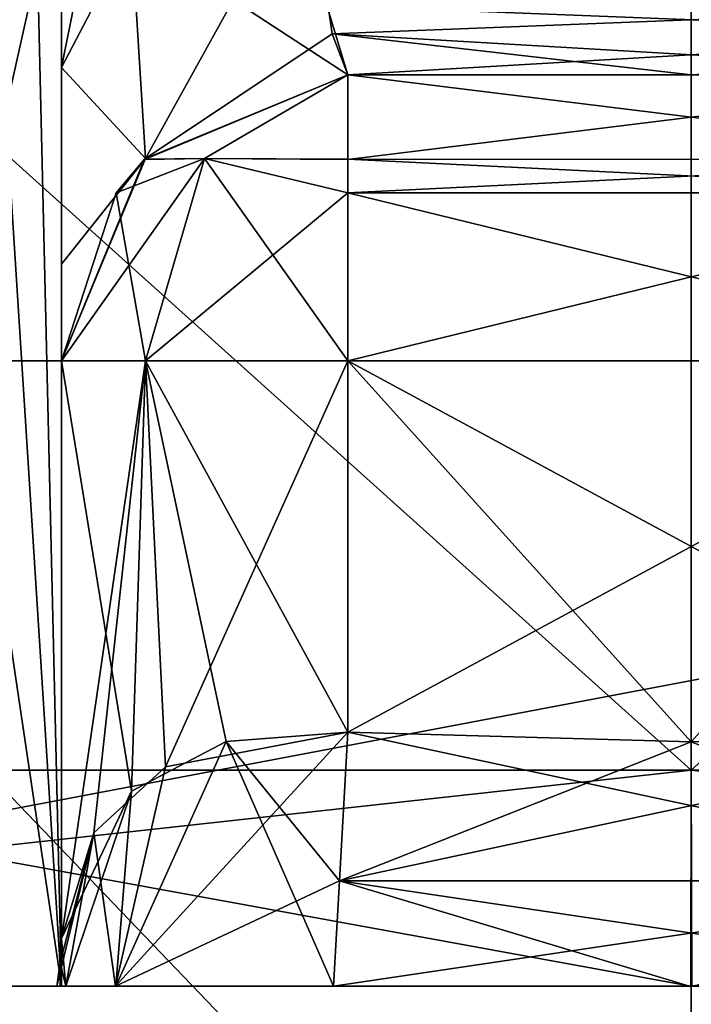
# Model space of a CAD drawing. Header units: millimetres. Extents: x -18.9 to 18.9, y -8.8 to 39.
# Tile 46 of 256: x 9.489 to 9.959, y -6.75 to -6.062. Entities that reach past the tile are written whole.
import ezdxf

# ---------------------------------------------------------------- set-up
doc = ezdxf.new("R2010")
doc.units = ezdxf.units.MM
doc.header["$LTSCALE"] = 65.185185
for name, color, linetype in [('1', 7, 'CONTINUOUS'), ('1225', 7, 'CONTINUOUS'), ('1226', 7, 'CONTINUOUS'), ('1228', 7, 'CONTINUOUS'), ('1236', 7, 'CONTINUOUS'), ('1237', 7, 'CONTINUOUS'), ('1240', 7, 'CONTINUOUS'), ('1242', 7, 'CONTINUOUS'), ('15', 7, 'CONTINUOUS'), ('1849', 7, 'CONTINUOUS'), ('1850', 7, 'CONTINUOUS'), ('1855', 7, 'CONTINUOUS'), ('1858', 7, 'CONTINUOUS'), ('1933', 7, 'CONTINUOUS'), ('1935', 7, 'CONTINUOUS'), ('1936', 7, 'CONTINUOUS'), ('1938', 7, 'CONTINUOUS'), ('1940', 7, 'CONTINUOUS'), ('1942', 7, 'CONTINUOUS'), ('1943', 7, 'CONTINUOUS'), ('1946', 7, 'CONTINUOUS'), ('1947', 7, 'CONTINUOUS'), ('1948', 7, 'CONTINUOUS'), ('1955', 7, 'CONTINUOUS'), ('1956', 7, 'CONTINUOUS'), ('1957', 7, 'CONTINUOUS'), ('1962', 7, 'CONTINUOUS'), ('1963', 7, 'CONTINUOUS'), ('1964', 7, 'CONTINUOUS'), ('1969', 7, 'CONTINUOUS'), ('1970', 7, 'CONTINUOUS'), ('1971', 7, 'CONTINUOUS'), ('1981', 7, 'CONTINUOUS'), ('1983', 7, 'CONTINUOUS'), ('1991', 7, 'CONTINUOUS'), ('1992', 7, 'CONTINUOUS'), ('2000', 7, 'CONTINUOUS'), ('2001', 7, 'CONTINUOUS'), ('2009', 7, 'CONTINUOUS')]:
    doc.layers.add(name, color=color, linetype=linetype)

msp = doc.modelspace()

# ---------------------------------------------------------------- linework, layer by layer
at = {"layer": '1', "color": 7, "linetype": 'Continuous'}
for points in [[(5.90188, -3.5, 16.3685), (8.69918, -6.3, 15.06909), (10.74407, -3.5, 13.68667), (5.90188, -3.5, 16.3685)], [(8.69918, -6.3, 15.06909), (11.18411, -6.3, 13.32919), (10.74407, -3.5, 13.68667), (8.69918, -6.3, 15.06909)]]:
    msp.add_3dface(points, dxfattribs=at)
at = {"layer": '1225', "color": 7, "linetype": 'Continuous'}
for points in [[(5.95009, -6.3, 16.35091), (3.02062, -6.3, 17.13577), (11.13853, -6.3, 15.33087), (5.95009, -6.3, 16.35091)], [(11.13853, -6.3, 15.33087), (3.02062, -6.3, 17.13577), (5.85587, -6.3, 18.02252), (11.13853, -6.3, 15.33087)], [(5.85587, -6.3, -18.02252), (5.95009, -6.3, -16.35091), (11.13853, -6.3, -15.33087), (5.85587, -6.3, -18.02252)], [(8.69918, -6.3, 15.06909), (5.95009, -6.3, 16.35091), (11.13853, -6.3, 15.33087), (8.69918, -6.3, 15.06909)], [(5.95009, -6.3, -16.35091), (8.69918, -6.3, -15.06909), (11.13853, -6.3, -15.33087), (5.95009, -6.3, -16.35091)], [(11.18411, -6.3, 13.32919), (8.69918, -6.3, 15.06909), (15.33087, -6.3, 11.13853), (11.18411, -6.3, 13.32919)], [(15.33087, -6.3, 11.13853), (8.69918, -6.3, 15.06909), (11.13853, -6.3, 15.33087), (15.33087, -6.3, 11.13853)], [(8.69918, -6.3, -15.06909), (11.18411, -6.3, -13.32919), (11.13853, -6.3, -15.33087), (8.69918, -6.3, -15.06909)]]:
    msp.add_3dface(points, dxfattribs=at)
at = {"layer": '1226', "color": 7, "linetype": 'Continuous'}
for points in [[(11.13853, -6.3, 15.33087), (5.85587, -6.3, 18.02252), (11.13853, -7.3, 15.33087), (11.13853, -6.3, 15.33087)], [(11.13853, -7.3, 15.33087), (5.85587, -6.3, 18.02252), (5.85587, -7.3, 18.02252), (11.13853, -7.3, 15.33087)]]:
    msp.add_3dface(points, dxfattribs=at)
at = {"layer": '1228', "color": 7, "linetype": 'Continuous'}
for points in [[(5.85587, -6.3, -18.02252), (11.13853, -6.3, -15.33087), (5.85587, -7.3, -18.02252), (5.85587, -6.3, -18.02252)], [(11.13853, -6.3, -15.33087), (11.13853, -7.3, -15.33087), (5.85587, -7.3, -18.02252), (11.13853, -6.3, -15.33087)]]:
    msp.add_3dface(points, dxfattribs=at)
at = {"layer": '1236', "color": 7, "linetype": 'Continuous'}
for points in [[(8.13644, -7.1, 5.84829), (9.95858, -7.1, 5.25624), (8.13644, -5.2, 5.84829), (8.13644, -7.1, 5.84829)], [(8.13644, -5.2, 5.84829), (9.95858, -7.1, 5.25624), (9.95858, -5.2, 5.25624), (8.13644, -5.2, 5.84829)], [(9.95858, -7.1, 11.45624), (8.13644, -7.1, 10.86419), (9.95858, -5.2, 11.45624), (9.95858, -7.1, 11.45624)], [(9.95858, -5.2, 11.45624), (8.13644, -7.1, 10.86419), (8.13644, -5.2, 10.86419), (9.95858, -5.2, 11.45624)]]:
    msp.add_3dface(points, dxfattribs=at)
at = {"layer": '1237', "color": 7, "linetype": 'Continuous'}
for points in [[(9.95858, -5.2, 5.25624), (9.95858, -7.1, 5.25624), (11.78071, -7.1, 5.84829), (9.95858, -5.2, 5.25624)], [(9.95858, -7.1, 11.45624), (9.95858, -5.2, 11.45624), (11.78071, -5.2, 10.86419), (9.95858, -7.1, 11.45624)], [(11.78071, -7.1, 10.86419), (9.95858, -7.1, 11.45624), (11.78071, -5.2, 10.86419), (11.78071, -7.1, 10.86419)], [(9.95858, -5.2, 5.25624), (11.78071, -7.1, 5.84829), (11.78071, -5.2, 5.84829), (9.95858, -5.2, 5.25624)]]:
    msp.add_3dface(points, dxfattribs=at)
at = {"layer": '1240', "color": 7, "linetype": 'Continuous'}
for points in [[(7.65, -7.1, -4.275), (12.55, -7.1, -4.275), (7.65, -2.5, -4.275), (7.65, -7.1, -4.275)], [(7.65, -2.5, -4.275), (12.55, -7.1, -4.275), (12.55, -2.5, -4.275), (7.65, -2.5, -4.275)]]:
    msp.add_3dface(points, dxfattribs=at)
at = {"layer": '1242', "color": 7, "linetype": 'Continuous'}
for points in [[(12.55, -7.1, -2.075), (7.65, -7.1, -2.075), (12.55, -2.5, -2.075), (12.55, -7.1, -2.075)], [(12.55, -2.5, -2.075), (7.65, -7.1, -2.075), (7.65, -2.5, -2.075), (12.55, -2.5, -2.075)]]:
    msp.add_3dface(points, dxfattribs=at)
at = {"layer": '15', "color": 7, "linetype": 'Continuous'}
for points in [[(8.69918, -6.3, -15.06909), (9.05978, -3.5, -14.85531), (11.18411, -6.3, -13.32919), (8.69918, -6.3, -15.06909)], [(9.05978, -3.5, -14.85531), (11.44948, -3.5, -13.10227), (11.18411, -6.3, -13.32919), (9.05978, -3.5, -14.85531)]]:
    msp.add_3dface(points, dxfattribs=at)
at = {"layer": '1849', "color": 7, "linetype": 'Continuous'}
for points in [[(9.95858, -5, 5.35624), (9.1309, -6.58592, 5.91783), (8.19482, -5, 5.92957), (9.95858, -5, 5.35624)], [(9.95858, -5, 11.35624), (8.19482, -5, 10.78291), (9.95858, -6.58592, 10.93129), (9.95858, -5, 11.35624)], [(9.95858, -6.58592, 10.93129), (8.19482, -5, 10.78291), (9.1309, -6.58592, 10.79465), (9.95858, -6.58592, 10.93129)], [(9.95858, -6.58592, 5.78118), (9.1309, -6.58592, 5.91783), (9.95858, -5, 5.35624), (9.95858, -6.58592, 5.78118)]]:
    msp.add_3dface(points, dxfattribs=at)
at = {"layer": '1850', "color": 7, "linetype": 'Continuous'}
for points in [[(9.95828, -6.73686, 10.6615), (9.1309, -6.58592, 10.79465), (8.58406, -6.73686, 10.2069), (9.95828, -6.73686, 10.6615)], [(9.1309, -6.58592, 5.91783), (9.95858, -6.58592, 5.78118), (8.58438, -6.73686, 6.50534), (9.1309, -6.58592, 5.91783)], [(8.58438, -6.73686, 6.50534), (9.95858, -6.58592, 5.78118), (9.95888, -6.73686, 6.05098), (8.58438, -6.73686, 6.50534)], [(9.95858, -6.58592, 10.93129), (9.1309, -6.58592, 10.79465), (9.95828, -6.73686, 10.6615), (9.95858, -6.58592, 10.93129)], [(11.33278, -6.73686, 10.20713), (9.95858, -6.58592, 10.93129), (9.95828, -6.73686, 10.6615), (11.33278, -6.73686, 10.20713)], [(9.95888, -6.73686, 6.05098), (9.95858, -6.58592, 5.78118), (10.78625, -6.58592, 5.91783), (9.95888, -6.73686, 6.05098)], [(9.95858, -6.58592, 10.93129), (11.33278, -6.73686, 10.20713), (10.78625, -6.58592, 10.79465), (9.95858, -6.58592, 10.93129)]]:
    msp.add_3dface(points, dxfattribs=at)
at = {"layer": '1855', "color": 7, "linetype": 'Continuous'}
for points in [[(9.95858, -6.58592, 5.78118), (9.95858, -5, 5.35624), (11.72233, -5, 5.92957), (9.95858, -6.58592, 5.78118)], [(10.78625, -6.58592, 5.91783), (9.95858, -6.58592, 5.78118), (11.72233, -5, 5.92957), (10.78625, -6.58592, 5.91783)], [(9.95858, -5, 11.35624), (9.95858, -6.58592, 10.93129), (10.78625, -6.58592, 10.79465), (9.95858, -5, 11.35624)], [(9.95858, -5, 11.35624), (10.78625, -6.58592, 10.79465), (11.72233, -5, 10.78291), (9.95858, -5, 11.35624)]]:
    msp.add_3dface(points, dxfattribs=at)
at = {"layer": '1858', "color": 7, "linetype": 'Continuous'}
for points in [[(9.71858, -6.1, 10.15624), (9.71858, -6.1, 10.04639), (9.95856, -6.1, 10.06335), (9.71858, -6.1, 10.15624)], [(10.19858, -6.1, 10.15624), (9.71858, -6.1, 10.15624), (10.19858, -6.1, 10.04639), (10.19858, -6.1, 10.15624)], [(10.19858, -6.1, 10.04639), (9.71858, -6.1, 10.15624), (9.95856, -6.1, 10.06335), (10.19858, -6.1, 10.04639)], [(9.71858, -6.1, 6.55624), (10.19858, -6.1, 6.55624), (9.71858, -6.1, 6.66609), (9.71858, -6.1, 6.55624)], [(9.71858, -6.1, 6.66609), (10.19858, -6.1, 6.55624), (9.95859, -6.1, 6.64913), (9.71858, -6.1, 6.66609)]]:
    msp.add_3dface(points, dxfattribs=at)
at = {"layer": '1933', "color": 7, "linetype": 'Continuous'}
for points in [[(9.95858, -6.56615, 6.35624), (10.19858, -6.55939, 6.35624), (9.71858, -6.3, 6.35624), (9.95858, -6.56615, 6.35624)], [(9.71858, -6.3, 6.35624), (10.19858, -6.55939, 6.35624), (10.19858, -6.3, 6.35624), (9.71858, -6.3, 6.35624)], [(9.71858, -6.55939, 6.35624), (9.95858, -6.56615, 6.35624), (9.71858, -6.3, 6.35624), (9.71858, -6.55939, 6.35624)]]:
    msp.add_3dface(points, dxfattribs=at)
at = {"layer": '1935', "color": 7, "linetype": 'Continuous'}
for points in [[(9.95858, -6.56615, 10.35624), (9.71858, -6.55939, 10.35624), (10.19858, -6.3, 10.35624), (9.95858, -6.56615, 10.35624)], [(10.19858, -6.3, 10.35624), (9.71858, -6.55939, 10.35624), (9.71858, -6.3, 10.35624), (10.19858, -6.3, 10.35624)], [(10.19858, -6.55939, 10.35624), (9.95858, -6.56615, 10.35624), (10.19858, -6.3, 10.35624), (10.19858, -6.55939, 10.35624)]]:
    msp.add_3dface(points, dxfattribs=at)
at = {"layer": '1936', "color": 7, "linetype": 'Continuous'}
for points in [[(9.51858, -5.95018, 9.39624), (9.51858, -6.02256, 9.4704), (9.51858, -6.73686, 9.39624), (9.51858, -5.95018, 9.39624)], [(9.51858, -5.95018, 7.31624), (9.51858, -6.73686, 7.31624), (9.51858, -6.73686, 6.64024), (9.51858, -5.95018, 7.31624)], [(9.51858, -6.02256, 7.24208), (9.51858, -5.95018, 7.31624), (9.51858, -6.73686, 6.64024), (9.51858, -6.02256, 7.24208)], [(9.51858, -6.02256, 9.4704), (9.51858, -6.09497, 9.54437), (9.51858, -6.73686, 9.39624), (9.51858, -6.02256, 9.4704)], [(9.51858, -6.09497, 7.1681), (9.51858, -6.02256, 7.24208), (9.51858, -6.73686, 6.64024), (9.51858, -6.09497, 7.1681)], [(9.51858, -6.09497, 9.54437), (9.51858, -6.26003, 9.81039), (9.51858, -6.73686, 9.39624), (9.51858, -6.09497, 9.54437)], [(9.51858, -6.23246, 6.96982), (9.51858, -6.09497, 7.1681), (9.51858, -6.73686, 6.64024), (9.51858, -6.23246, 6.96982)], [(9.51858, -6.3, 6.66609), (9.51858, -6.23246, 6.96982), (9.51858, -6.73686, 6.64024), (9.51858, -6.3, 6.66609)], [(9.51858, -6.26003, 9.81039), (9.51858, -6.3, 10.04639), (9.51858, -6.73686, 9.39624), (9.51858, -6.26003, 9.81039)], [(9.51858, -6.72036, 10.11431), (9.51858, -6.73686, 10.07223), (9.51858, -6.3, 10.15624), (9.51858, -6.72036, 10.11431)], [(9.51858, -6.3, 10.15624), (9.51858, -6.73686, 10.07223), (9.51858, -6.3, 10.04639), (9.51858, -6.3, 10.15624)], [(9.51858, -6.3, 10.04639), (9.51858, -6.73686, 10.07223), (9.51858, -6.73686, 9.39624), (9.51858, -6.3, 10.04639)], [(9.51858, -6.70345, 10.15624), (9.51858, -6.72036, 10.11431), (9.51858, -6.3, 10.15624), (9.51858, -6.70345, 10.15624)], [(9.51858, -6.3, 6.55624), (9.51858, -6.3, 6.66609), (9.51858, -6.70345, 6.55624), (9.51858, -6.3, 6.55624)], [(9.51858, -6.70345, 6.55624), (9.51858, -6.3, 6.66609), (9.51858, -6.72036, 6.59817), (9.51858, -6.70345, 6.55624)], [(9.51858, -6.72036, 6.59817), (9.51858, -6.3, 6.66609), (9.51858, -6.73686, 6.64024), (9.51858, -6.72036, 6.59817)]]:
    msp.add_3dface(points, dxfattribs=at)
at = {"layer": '1938', "color": 7, "linetype": 'Continuous'}
for points in [[(9.51858, -6.73686, 7.31624), (9.34284, -5.55362, 7.7405), (9.34275, -6.73686, 7.74041), (9.51858, -6.73686, 7.31624)], [(9.34284, -5.55362, 7.7405), (9.51858, -6.73686, 7.31624), (9.44763, -5.62516, 7.59926), (9.34284, -5.55362, 7.7405)], [(9.44763, -5.62516, 7.59926), (9.51858, -6.73686, 7.31624), (9.49526, -5.74568, 7.48188), (9.44763, -5.62516, 7.59926)], [(9.51858, -6.73686, 7.31624), (9.51858, -5.95018, 7.31624), (9.49526, -5.74568, 7.48188), (9.51858, -6.73686, 7.31624)]]:
    msp.add_3dface(points, dxfattribs=at)
at = {"layer": '1940', "color": 7, "linetype": 'Continuous'}
for points in [[(9.51273, -5.84389, 9.31266), (9.34275, -6.73686, 8.97207), (9.48348, -5.70483, 9.19404), (9.51273, -5.84389, 9.31266)], [(9.51858, -5.95018, 9.39624), (9.34275, -6.73686, 8.97207), (9.51273, -5.84389, 9.31266), (9.51858, -5.95018, 9.39624)], [(9.51858, -5.95018, 9.39624), (9.51858, -6.73686, 9.39624), (9.34275, -6.73686, 8.97207), (9.51858, -5.95018, 9.39624)]]:
    msp.add_3dface(points, dxfattribs=at)
at = {"layer": '1942', "color": 7, "linetype": 'Continuous'}
for points in [[(9.51858, -6.3, 6.55624), (9.51858, -6.70345, 6.55624), (9.56741, -6.60052, 6.42528), (9.51858, -6.3, 6.55624)], [(9.51858, -6.3, 6.55624), (9.56741, -6.60052, 6.42528), (9.57716, -6.3, 6.41482), (9.51858, -6.3, 6.55624)], [(9.56741, -6.60052, 6.42528), (9.63361, -6.5659, 6.37518), (9.57716, -6.3, 6.41482), (9.56741, -6.60052, 6.42528)], [(9.71858, -6.55939, 6.35624), (9.71858, -6.3, 6.35624), (9.57716, -6.3, 6.41482), (9.71858, -6.55939, 6.35624)], [(9.63361, -6.5659, 6.37518), (9.71858, -6.55939, 6.35624), (9.57716, -6.3, 6.41482), (9.63361, -6.5659, 6.37518)]]:
    msp.add_3dface(points, dxfattribs=at)
at = {"layer": '1943', "color": 7, "linetype": 'Continuous'}
for points in [[(9.51858, -6.70345, 10.15624), (9.51858, -6.3, 10.15624), (9.57716, -6.3, 10.29766), (9.51858, -6.70345, 10.15624)], [(9.54125, -6.62971, 10.24872), (9.51858, -6.70345, 10.15624), (9.57716, -6.3, 10.29766), (9.54125, -6.62971, 10.24872)], [(9.59134, -6.5836, 10.31055), (9.54125, -6.62971, 10.24872), (9.57716, -6.3, 10.29766), (9.59134, -6.5836, 10.31055)], [(9.71858, -6.3, 10.35624), (9.59134, -6.5836, 10.31055), (9.57716, -6.3, 10.29766), (9.71858, -6.3, 10.35624)], [(9.71858, -6.3, 10.35624), (9.71858, -6.55939, 10.35624), (9.59134, -6.5836, 10.31055), (9.71858, -6.3, 10.35624)]]:
    msp.add_3dface(points, dxfattribs=at)
at = {"layer": '1946', "color": 7, "linetype": 'Continuous'}
for points in [[(9.71858, -6.1, 10.04639), (9.71858, -6.1, 10.15624), (9.57658, -6.15915, 10.15624), (9.71858, -6.1, 10.04639)], [(9.57716, -6.15858, 10.04639), (9.71858, -6.1, 10.04639), (9.57658, -6.15915, 10.15624), (9.57716, -6.15858, 10.04639)], [(9.51858, -6.3, 10.15624), (9.51858, -6.3, 10.04639), (9.57716, -6.15858, 10.04639), (9.51858, -6.3, 10.15624)], [(9.51858, -6.3, 10.15624), (9.57716, -6.15858, 10.04639), (9.55676, -6.18247, 10.15624), (9.51858, -6.3, 10.15624)], [(9.55676, -6.18247, 10.15624), (9.57716, -6.15858, 10.04639), (9.57658, -6.15915, 10.15624), (9.55676, -6.18247, 10.15624)]]:
    msp.add_3dface(points, dxfattribs=at)
at = {"layer": '1947', "color": 7, "linetype": 'Continuous'}
for points in [[(9.61858, -6.15858, 6.45624), (9.71858, -6.1, 6.55624), (9.57661, -6.15913, 6.55624), (9.61858, -6.15858, 6.45624)], [(9.71858, -6.1, 6.55624), (9.61858, -6.15858, 6.45624), (9.71858, -6.15915, 6.41425), (9.71858, -6.1, 6.55624)], [(9.55676, -6.18246, 6.55624), (9.57716, -6.3, 6.41482), (9.61858, -6.15858, 6.45624), (9.55676, -6.18246, 6.55624)], [(9.55676, -6.18246, 6.55624), (9.61858, -6.15858, 6.45624), (9.57661, -6.15913, 6.55624), (9.55676, -6.18246, 6.55624)], [(9.57716, -6.3, 6.41482), (9.71858, -6.3, 6.35624), (9.61858, -6.15858, 6.45624), (9.57716, -6.3, 6.41482)], [(9.61858, -6.15858, 6.45624), (9.71858, -6.3, 6.35624), (9.71858, -6.18247, 6.39442), (9.61858, -6.15858, 6.45624)], [(9.61858, -6.15858, 6.45624), (9.71858, -6.18247, 6.39442), (9.71858, -6.15915, 6.41425), (9.61858, -6.15858, 6.45624)], [(9.51858, -6.3, 6.55624), (9.57716, -6.3, 6.41482), (9.55676, -6.18246, 6.55624), (9.51858, -6.3, 6.55624)]]:
    msp.add_3dface(points, dxfattribs=at)
at = {"layer": '1948', "color": 7, "linetype": 'Continuous'}
for points in [[(10.19858, -6.1, 6.55624), (9.71858, -6.1, 6.55624), (9.71858, -6.15915, 6.41425), (10.19858, -6.1, 6.55624)], [(10.19858, -6.1, 6.55624), (9.71858, -6.15915, 6.41425), (10.19858, -6.15913, 6.41427), (10.19858, -6.1, 6.55624)], [(9.71858, -6.15915, 6.41425), (9.71858, -6.18247, 6.39442), (10.19858, -6.15913, 6.41427), (9.71858, -6.15915, 6.41425)], [(10.19858, -6.15913, 6.41427), (9.71858, -6.18247, 6.39442), (10.19858, -6.18246, 6.39442), (10.19858, -6.15913, 6.41427)], [(9.71858, -6.3, 6.35624), (10.19858, -6.3, 6.35624), (10.19858, -6.18246, 6.39442), (9.71858, -6.3, 6.35624)], [(9.71858, -6.18247, 6.39442), (9.71858, -6.3, 6.35624), (10.19858, -6.18246, 6.39442), (9.71858, -6.18247, 6.39442)]]:
    msp.add_3dface(points, dxfattribs=at)
at = {"layer": '1955', "color": 7, "linetype": 'Continuous'}
for points in [[(9.71858, -6.1, 10.15624), (10.19858, -6.1, 10.15624), (10.19858, -6.15915, 10.29823), (9.71858, -6.1, 10.15624)], [(9.71858, -6.1, 10.15624), (10.19858, -6.15915, 10.29823), (9.71858, -6.15913, 10.29821), (9.71858, -6.1, 10.15624)], [(10.19858, -6.15915, 10.29823), (10.19858, -6.18247, 10.31806), (9.71858, -6.15913, 10.29821), (10.19858, -6.15915, 10.29823)], [(9.71858, -6.15913, 10.29821), (10.19858, -6.18247, 10.31806), (9.71858, -6.18246, 10.31806), (9.71858, -6.15913, 10.29821)], [(10.19858, -6.3, 10.35624), (9.71858, -6.3, 10.35624), (9.71858, -6.18246, 10.31806), (10.19858, -6.3, 10.35624)], [(10.19858, -6.18247, 10.31806), (10.19858, -6.3, 10.35624), (9.71858, -6.18246, 10.31806), (10.19858, -6.18247, 10.31806)]]:
    msp.add_3dface(points, dxfattribs=at)
at = {"layer": '1956', "color": 7, "linetype": 'Continuous'}
for points in [[(9.57658, -6.15915, 10.15624), (9.71858, -6.1, 10.15624), (9.61857, -6.15858, 10.25624), (9.57658, -6.15915, 10.15624)], [(9.71858, -6.1, 10.15624), (9.71858, -6.15913, 10.29821), (9.61857, -6.15858, 10.25624), (9.71858, -6.1, 10.15624)], [(9.57716, -6.3, 10.29766), (9.51858, -6.3, 10.15624), (9.61857, -6.15858, 10.25624), (9.57716, -6.3, 10.29766)], [(9.51858, -6.3, 10.15624), (9.55676, -6.18247, 10.15624), (9.61857, -6.15858, 10.25624), (9.51858, -6.3, 10.15624)], [(9.55676, -6.18247, 10.15624), (9.57658, -6.15915, 10.15624), (9.61857, -6.15858, 10.25624), (9.55676, -6.18247, 10.15624)], [(9.71858, -6.18246, 10.31806), (9.57716, -6.3, 10.29766), (9.61857, -6.15858, 10.25624), (9.71858, -6.18246, 10.31806)], [(9.71858, -6.15913, 10.29821), (9.71858, -6.18246, 10.31806), (9.61857, -6.15858, 10.25624), (9.71858, -6.15913, 10.29821)], [(9.71858, -6.3, 10.35624), (9.57716, -6.3, 10.29766), (9.71858, -6.18246, 10.31806), (9.71858, -6.3, 10.35624)]]:
    msp.add_3dface(points, dxfattribs=at)
at = {"layer": '1957', "color": 7, "linetype": 'Continuous'}
for points in [[(9.57661, -6.15913, 6.55624), (9.71858, -6.1, 6.55624), (9.57716, -6.15857, 6.66609), (9.57661, -6.15913, 6.55624)], [(9.71858, -6.1, 6.55624), (9.71858, -6.1, 6.66609), (9.57716, -6.15857, 6.66609), (9.71858, -6.1, 6.55624)], [(9.51858, -6.3, 6.66609), (9.57661, -6.15913, 6.55624), (9.57716, -6.15857, 6.66609), (9.51858, -6.3, 6.66609)], [(9.51858, -6.3, 6.66609), (9.55676, -6.18246, 6.55624), (9.57661, -6.15913, 6.55624), (9.51858, -6.3, 6.66609)], [(9.51858, -6.3, 6.66609), (9.51858, -6.3, 6.55624), (9.55676, -6.18246, 6.55624), (9.51858, -6.3, 6.66609)]]:
    msp.add_3dface(points, dxfattribs=at)
at = {"layer": '1962', "color": 7, "linetype": 'Continuous'}
for points in [[(9.71858, -6.55939, 10.35624), (10.20443, -6.66331, 10.38546), (9.71272, -6.66331, 10.38546), (9.71858, -6.55939, 10.35624)], [(9.71858, -6.55939, 10.35624), (9.95858, -6.56615, 10.35624), (10.20443, -6.66331, 10.38546), (9.71858, -6.55939, 10.35624)], [(9.95858, -6.56615, 10.35624), (10.19858, -6.55939, 10.35624), (10.20443, -6.66331, 10.38546), (9.95858, -6.56615, 10.35624)], [(9.70858, -6.73686, 10.46457), (9.71272, -6.66331, 10.38546), (9.95725, -6.73686, 10.45206), (9.70858, -6.73686, 10.46457)], [(10.20443, -6.66331, 10.38546), (10.20858, -6.73686, 10.46457), (9.71272, -6.66331, 10.38546), (10.20443, -6.66331, 10.38546)], [(9.71272, -6.66331, 10.38546), (10.20858, -6.73686, 10.46457), (9.95725, -6.73686, 10.45206), (9.71272, -6.66331, 10.38546)]]:
    msp.add_3dface(points, dxfattribs=at)
at = {"layer": '1963', "color": 7, "linetype": 'Continuous'}
for points in [[(9.59134, -6.5836, 10.31055), (9.71858, -6.55939, 10.35624), (9.55639, -6.73686, 10.37054), (9.59134, -6.5836, 10.31055)], [(9.71858, -6.55939, 10.35624), (9.71272, -6.66331, 10.38546), (9.55639, -6.73686, 10.37054), (9.71858, -6.55939, 10.35624)], [(9.54125, -6.62971, 10.24872), (9.59134, -6.5836, 10.31055), (9.55639, -6.73686, 10.37054), (9.54125, -6.62971, 10.24872)], [(9.51776, -6.72023, 10.1631), (9.54125, -6.62971, 10.24872), (9.51529, -6.73686, 10.1699), (9.51776, -6.72023, 10.1631)], [(9.51529, -6.73686, 10.1699), (9.54125, -6.62971, 10.24872), (9.52163, -6.73686, 10.27416), (9.51529, -6.73686, 10.1699)], [(9.51858, -6.70345, 10.15624), (9.54125, -6.62971, 10.24872), (9.51776, -6.72023, 10.1631), (9.51858, -6.70345, 10.15624)], [(9.52163, -6.73686, 10.27416), (9.54125, -6.62971, 10.24872), (9.55639, -6.73686, 10.37054), (9.52163, -6.73686, 10.27416)], [(9.71272, -6.66331, 10.38546), (9.70858, -6.73686, 10.46457), (9.55639, -6.73686, 10.37054), (9.71272, -6.66331, 10.38546)]]:
    msp.add_3dface(points, dxfattribs=at)
at = {"layer": '1964', "color": 7, "linetype": 'Continuous'}
for points in [[(9.51858, -6.72036, 10.11431), (9.51858, -6.70345, 10.15624), (9.51776, -6.72023, 10.1631), (9.51858, -6.72036, 10.11431)], [(9.51776, -6.72023, 10.1631), (9.51529, -6.73686, 10.1699), (9.51776, -6.73686, 10.12163), (9.51776, -6.72023, 10.1631)], [(9.51858, -6.73686, 10.07223), (9.51858, -6.72036, 10.11431), (9.51776, -6.72023, 10.1631), (9.51858, -6.73686, 10.07223)], [(9.51858, -6.73686, 10.07223), (9.51776, -6.72023, 10.1631), (9.51776, -6.73686, 10.12163), (9.51858, -6.73686, 10.07223)]]:
    msp.add_3dface(points, dxfattribs=at)
at = {"layer": '1969', "color": 7, "linetype": 'Continuous'}
for points in [[(9.51858, -6.70345, 6.55624), (9.51858, -6.72036, 6.59817), (9.51776, -6.73686, 6.59084), (9.51858, -6.70345, 6.55624)], [(9.51776, -6.72023, 6.54938), (9.51858, -6.70345, 6.55624), (9.51776, -6.73686, 6.59084), (9.51776, -6.72023, 6.54938)], [(9.51529, -6.73686, 6.54258), (9.51776, -6.72023, 6.54938), (9.51776, -6.73686, 6.59084), (9.51529, -6.73686, 6.54258)], [(9.51858, -6.72036, 6.59817), (9.51858, -6.73686, 6.64024), (9.51776, -6.73686, 6.59084), (9.51858, -6.72036, 6.59817)]]:
    msp.add_3dface(points, dxfattribs=at)
at = {"layer": '1970', "color": 7, "linetype": 'Continuous'}
for points in [[(9.71858, -6.55939, 6.35624), (9.63361, -6.5659, 6.37518), (9.71272, -6.66331, 6.32702), (9.71858, -6.55939, 6.35624)], [(9.63361, -6.5659, 6.37518), (9.56741, -6.60052, 6.42528), (9.55647, -6.73686, 6.3418), (9.63361, -6.5659, 6.37518)], [(9.70858, -6.73686, 6.24791), (9.63361, -6.5659, 6.37518), (9.55647, -6.73686, 6.3418), (9.70858, -6.73686, 6.24791)], [(9.71272, -6.66331, 6.32702), (9.63361, -6.5659, 6.37518), (9.70858, -6.73686, 6.24791), (9.71272, -6.66331, 6.32702)], [(9.56741, -6.60052, 6.42528), (9.51858, -6.70345, 6.55624), (9.52167, -6.73686, 6.43813), (9.56741, -6.60052, 6.42528)], [(9.55647, -6.73686, 6.3418), (9.56741, -6.60052, 6.42528), (9.52167, -6.73686, 6.43813), (9.55647, -6.73686, 6.3418)], [(9.51858, -6.70345, 6.55624), (9.51776, -6.72023, 6.54938), (9.52167, -6.73686, 6.43813), (9.51858, -6.70345, 6.55624)], [(9.51776, -6.72023, 6.54938), (9.51529, -6.73686, 6.54258), (9.52167, -6.73686, 6.43813), (9.51776, -6.72023, 6.54938)]]:
    msp.add_3dface(points, dxfattribs=at)
at = {"layer": '1971', "color": 7, "linetype": 'Continuous'}
for points in [[(10.19858, -6.55939, 6.35624), (9.95858, -6.56615, 6.35624), (9.71272, -6.66331, 6.32702), (10.19858, -6.55939, 6.35624)], [(10.19858, -6.55939, 6.35624), (9.71272, -6.66331, 6.32702), (10.20443, -6.66331, 6.32702), (10.19858, -6.55939, 6.35624)], [(9.95858, -6.56615, 6.35624), (9.71858, -6.55939, 6.35624), (9.71272, -6.66331, 6.32702), (9.95858, -6.56615, 6.35624)], [(9.71272, -6.66331, 6.32702), (9.70858, -6.73686, 6.24791), (10.20443, -6.66331, 6.32702), (9.71272, -6.66331, 6.32702)], [(10.20443, -6.66331, 6.32702), (9.70858, -6.73686, 6.24791), (9.95991, -6.73686, 6.26042), (10.20443, -6.66331, 6.32702)]]:
    msp.add_3dface(points, dxfattribs=at)
at = {"layer": '1981', "color": 7, "linetype": 'Continuous'}
for points in [[(9.69058, -5.95355, 9.683), (10.2132, -6.05172, 9.82712), (9.70772, -6.07143, 9.87619), (9.69058, -5.95355, 9.683)], [(10.2132, -6.05172, 9.82712), (10.19858, -6.1, 10.04639), (9.70772, -6.07143, 9.87619), (10.2132, -6.05172, 9.82712)], [(9.95856, -6.1, 10.06335), (9.71858, -6.1, 10.04639), (9.70772, -6.07143, 9.87619), (9.95856, -6.1, 10.06335)], [(10.19858, -6.1, 10.04639), (9.95856, -6.1, 10.06335), (9.70772, -6.07143, 9.87619), (10.19858, -6.1, 10.04639)]]:
    msp.add_3dface(points, dxfattribs=at)
at = {"layer": '1983', "color": 7, "linetype": 'Continuous'}
for points in [[(10.22658, -5.95355, 7.02948), (9.70396, -6.05172, 6.88536), (10.20943, -6.07143, 6.83629), (10.22658, -5.95355, 7.02948)], [(9.70396, -6.05172, 6.88536), (9.71858, -6.1, 6.66609), (10.20943, -6.07143, 6.83629), (9.70396, -6.05172, 6.88536)], [(9.71858, -6.1, 6.66609), (9.95859, -6.1, 6.64913), (10.20943, -6.07143, 6.83629), (9.71858, -6.1, 6.66609)]]:
    msp.add_3dface(points, dxfattribs=at)
at = {"layer": '1991', "color": 7, "linetype": 'Continuous'}
for points in [[(9.69058, -5.95355, 9.683), (9.57716, -6.15858, 10.04639), (9.56758, -6.00131, 9.63618), (9.69058, -5.95355, 9.683)], [(9.69058, -5.95355, 9.683), (9.70772, -6.07143, 9.87619), (9.57716, -6.15858, 10.04639), (9.69058, -5.95355, 9.683)], [(9.57716, -6.15858, 10.04639), (9.51858, -6.09497, 9.54437), (9.56758, -6.00131, 9.63618), (9.57716, -6.15858, 10.04639)], [(9.70772, -6.07143, 9.87619), (9.71858, -6.1, 10.04639), (9.57716, -6.15858, 10.04639), (9.70772, -6.07143, 9.87619)], [(9.51858, -6.3, 10.04639), (9.51858, -6.26003, 9.81039), (9.51858, -6.09497, 9.54437), (9.51858, -6.3, 10.04639)], [(9.51858, -6.3, 10.04639), (9.51858, -6.09497, 9.54437), (9.57716, -6.15858, 10.04639), (9.51858, -6.3, 10.04639)]]:
    msp.add_3dface(points, dxfattribs=at)
at = {"layer": '1992', "color": 7, "linetype": 'Continuous'}
for points in [[(9.51858, -6.09497, 9.54437), (9.51858, -6.02256, 9.4704), (9.56633, -5.85729, 9.48675), (9.51858, -6.09497, 9.54437)], [(9.56758, -6.00131, 9.63618), (9.51858, -6.09497, 9.54437), (9.56633, -5.85729, 9.48675), (9.56758, -6.00131, 9.63618)]]:
    msp.add_3dface(points, dxfattribs=at)
at = {"layer": '2000', "color": 7, "linetype": 'Continuous'}
msp.add_3dface([(9.51858, -6.02256, 7.24208), (9.51858, -6.09497, 7.1681), (9.56758, -6.00132, 7.0763), (9.51858, -6.02256, 7.24208)], dxfattribs=at)
at = {"layer": '2001', "color": 7, "linetype": 'Continuous'}
for points in [[(9.51858, -6.09497, 7.1681), (9.57716, -6.15857, 6.66609), (9.56758, -6.00132, 7.0763), (9.51858, -6.09497, 7.1681)], [(9.71858, -6.1, 6.66609), (9.70396, -6.05172, 6.88536), (9.56758, -6.00132, 7.0763), (9.71858, -6.1, 6.66609)], [(9.57716, -6.15857, 6.66609), (9.71858, -6.1, 6.66609), (9.56758, -6.00132, 7.0763), (9.57716, -6.15857, 6.66609)], [(9.51858, -6.09497, 7.1681), (9.51858, -6.23246, 6.96982), (9.57716, -6.15857, 6.66609), (9.51858, -6.09497, 7.1681)], [(9.51858, -6.23246, 6.96982), (9.51858, -6.3, 6.66609), (9.57716, -6.15857, 6.66609), (9.51858, -6.23246, 6.96982)]]:
    msp.add_3dface(points, dxfattribs=at)
at = {"layer": '2009', "color": 7, "linetype": 'Continuous'}
for points in [[(8.58406, -6.73686, 10.2069), (7.75182, -6.73686, 9.02291), (9.51529, -6.73686, 10.1699), (8.58406, -6.73686, 10.2069)], [(9.51858, -6.73686, 10.07223), (7.75182, -6.73686, 9.02291), (9.51858, -6.73686, 9.39624), (9.51858, -6.73686, 10.07223)], [(7.75182, -6.73686, 9.02291), (9.51858, -6.73686, 10.07223), (9.51776, -6.73686, 10.12163), (7.75182, -6.73686, 9.02291)], [(9.51858, -6.73686, 9.39624), (7.75182, -6.73686, 9.02291), (9.34275, -6.73686, 8.97207), (9.51858, -6.73686, 9.39624)], [(9.51529, -6.73686, 10.1699), (7.75182, -6.73686, 9.02291), (9.51776, -6.73686, 10.12163), (9.51529, -6.73686, 10.1699)], [(7.75182, -6.73686, 7.68957), (8.58438, -6.73686, 6.50534), (9.51858, -6.73686, 7.31624), (7.75182, -6.73686, 7.68957)], [(7.75182, -6.73686, 7.68957), (9.51858, -6.73686, 7.31624), (9.34275, -6.73686, 7.74041), (7.75182, -6.73686, 7.68957)], [(9.95828, -6.73686, 10.6615), (8.58406, -6.73686, 10.2069), (9.70858, -6.73686, 10.46457), (9.95828, -6.73686, 10.6615)], [(9.70858, -6.73686, 10.46457), (8.58406, -6.73686, 10.2069), (9.55639, -6.73686, 10.37054), (9.70858, -6.73686, 10.46457)], [(8.58406, -6.73686, 10.2069), (9.51529, -6.73686, 10.1699), (9.52163, -6.73686, 10.27416), (8.58406, -6.73686, 10.2069)], [(8.58406, -6.73686, 10.2069), (9.52163, -6.73686, 10.27416), (9.55639, -6.73686, 10.37054), (8.58406, -6.73686, 10.2069)], [(8.58438, -6.73686, 6.50534), (9.95888, -6.73686, 6.05098), (9.55647, -6.73686, 6.3418), (8.58438, -6.73686, 6.50534)], [(9.51858, -6.73686, 7.31624), (8.58438, -6.73686, 6.50534), (9.51858, -6.73686, 6.64024), (9.51858, -6.73686, 7.31624)], [(9.51858, -6.73686, 6.64024), (8.58438, -6.73686, 6.50534), (9.51776, -6.73686, 6.59084), (9.51858, -6.73686, 6.64024)], [(8.58438, -6.73686, 6.50534), (9.51529, -6.73686, 6.54258), (9.51776, -6.73686, 6.59084), (8.58438, -6.73686, 6.50534)], [(9.51529, -6.73686, 6.54258), (8.58438, -6.73686, 6.50534), (9.52167, -6.73686, 6.43813), (9.51529, -6.73686, 6.54258)], [(8.58438, -6.73686, 6.50534), (9.55647, -6.73686, 6.3418), (9.52167, -6.73686, 6.43813), (8.58438, -6.73686, 6.50534)], [(9.95888, -6.73686, 6.05098), (9.70858, -6.73686, 6.24791), (9.55647, -6.73686, 6.3418), (9.95888, -6.73686, 6.05098)], [(10.20858, -6.73686, 10.46457), (9.95828, -6.73686, 10.6615), (9.70858, -6.73686, 10.46457), (10.20858, -6.73686, 10.46457)], [(9.70858, -6.73686, 6.24791), (9.95888, -6.73686, 6.05098), (10.20858, -6.73686, 6.24791), (9.70858, -6.73686, 6.24791)], [(9.70858, -6.73686, 6.24791), (10.20858, -6.73686, 6.24791), (9.95991, -6.73686, 6.26042), (9.70858, -6.73686, 6.24791)], [(10.20858, -6.73686, 10.46457), (9.70858, -6.73686, 10.46457), (9.95725, -6.73686, 10.45206), (10.20858, -6.73686, 10.46457)], [(11.33278, -6.73686, 10.20713), (9.95828, -6.73686, 10.6615), (10.36069, -6.73686, 10.37068), (11.33278, -6.73686, 10.20713)], [(9.95828, -6.73686, 10.6615), (10.20858, -6.73686, 10.46457), (10.36069, -6.73686, 10.37068), (9.95828, -6.73686, 10.6615)]]:
    msp.add_3dface(points, dxfattribs=at)

doc.saveas('drawing.dxf')
